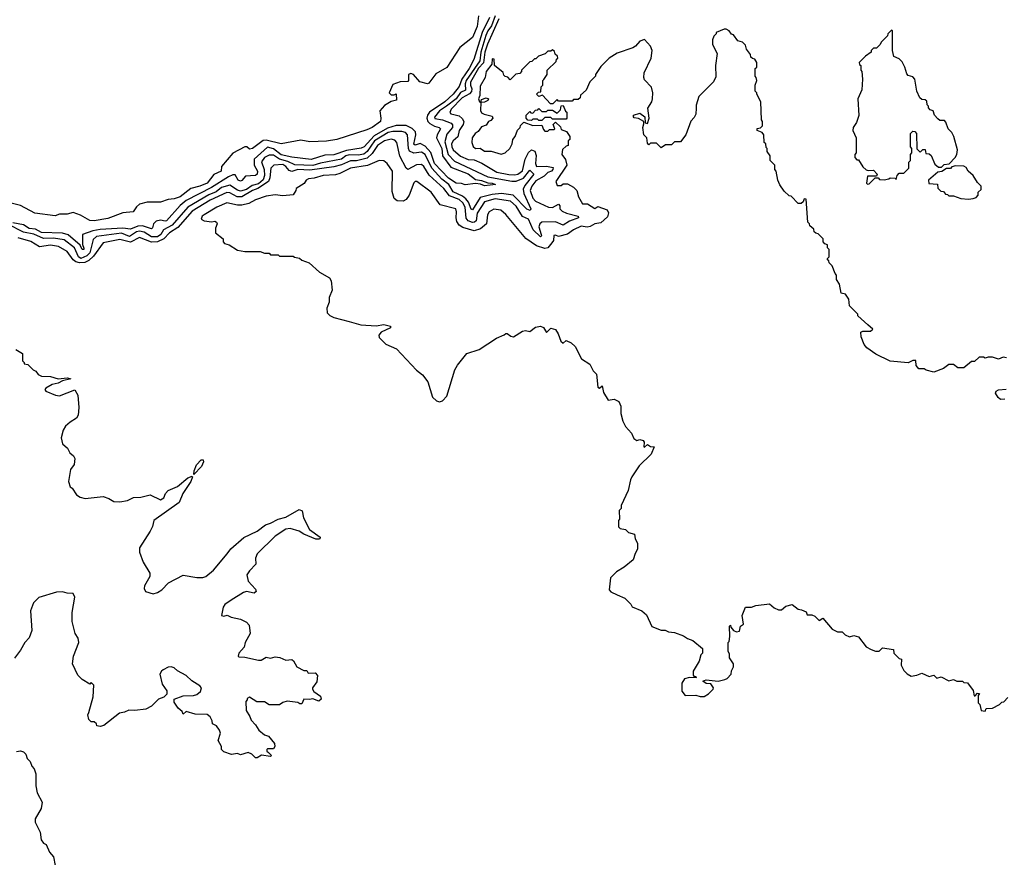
# Model space of a CAD drawing. Extents: x 2323203 to 2567568, y 883585 to 1022917.
# Tile 230 of 256: x 2511750 to 2518282, y 1008620 to 1014180. Entities that reach past the tile are written whole.
import ezdxf

# ---------------------------------------------------------------- set-up
doc = ezdxf.new("R2010")
doc.units = 0

msp = doc.modelspace()

# ---------------------------------------------------------------- linework, layer by layer
at = {"layer": '0CON10XD'}
for points in [[(2514794.2, 1014205.8), (2514786.1, 1014135), (2514755, 1014062.2), (2514670, 1013995), (2514585, 1013863.3), (2514510.4, 1013819.5), (2514465, 1013757.5), (2514455, 1013753.3), (2514405, 1013767.5), (2514362.5, 1013815), (2514345, 1013823.3), (2514330, 1013815), (2514330, 1013775), (2514325, 1013770), (2514275, 1013767.5), (2514225, 1013750), (2514202.5, 1013695), (2514215, 1013680), (2514235, 1013680), (2514248.3, 1013688.3), (2514250, 1013645), (2514215, 1013637.5), (2514170.7, 1013609.3), (2514140, 1013575), (2514146.7, 1013525), (2514143.3, 1013505), (2514088.8, 1013465), (2514052.4, 1013447.6), (2513855, 1013384.3), (2513785, 1013374.4), (2513675, 1013368.6), (2513615, 1013380), (2513485, 1013356.4), (2513385, 1013380.3), (2513365, 1013378.4), (2513295, 1013324.8), (2513275, 1013320), (2513257.5, 1013335), (2513245, 1013335.8), (2513165, 1013292.9), (2513089.2, 1013205), (2513087.8, 1013175), (2513038.2, 1013151.8), (2512995, 1013094.5), (2512945, 1013074.3), (2512885, 1013060), (2512815.8, 1013004.2), (2512775, 1012990), (2512735, 1012986.7), (2512685, 1012968.6), (2512595, 1012969.4), (2512545, 1012955.8), (2512525, 1012936.7), (2512502.5, 1012905), (2512435, 1012898.2), (2512335, 1012859.5), (2512245, 1012843.8), (2512215, 1012845.8), (2512152.7, 1012882.7), (2512105, 1012900), (2512065, 1012888.8), (2512015, 1012888.8), (2511985, 1012878), (2511850, 1012895), (2511755, 1012945.7), (2511683.8, 1012965)], [(2514866.7, 1014195), (2514817.7, 1014095), (2514764.2, 1013915), (2514732.8, 1013855), (2514683.1, 1013785), (2514665, 1013735.3), (2514625, 1013684.4), (2514571.2, 1013635), (2514470, 1013565), (2514455.9, 1013545), (2514451.7, 1013525), (2514457.7, 1013505), (2514470.6, 1013490.6), (2514502, 1013472), (2514533.6, 1013465), (2514542.2, 1013455), (2514519.5, 1013415), (2514516, 1013395), (2514551.7, 1013325), (2514556.3, 1013275), (2514610.6, 1013200.6), (2514725, 1013155.7), (2514775, 1013118.3), (2514815, 1013113.2), (2514855, 1013097), (2514885.8, 1013095), (2514907.5, 1013085), (2514871.3, 1013081.3), (2514835, 1013077.1), (2514808.2, 1013088.2), (2514775, 1013092.8), (2514705, 1013082.5), (2514682.3, 1013092.3), (2514645, 1013095.3), (2514595, 1013127), (2514501.8, 1013225), (2514477.7, 1013297.7), (2514440.1, 1013340.1), (2514407.9, 1013357.8), (2514375, 1013347.9), (2514365, 1013352.8), (2514379.3, 1013415), (2514376.6, 1013435), (2514355, 1013458.4), (2514315, 1013476.7), (2514247.6, 1013477.6), (2514189.6, 1013460.4), (2514101.2, 1013408.8), (2514035, 1013336.5), (2514015, 1013327.6), (2513919, 1013311), (2513835, 1013283.2), (2513775, 1013281), (2513685, 1013251.3), (2513556.8, 1013266.8), (2513485, 1013283.1), (2513435, 1013322.6), (2513395, 1013332.5), (2513306.9, 1013253.1), (2513305.5, 1013215), (2513328.4, 1013175), (2513324.7, 1013155.3), (2513315, 1013145.9), (2513248.7, 1013141.3), (2513225, 1013111.8), (2513215, 1013107.5), (2513200.3, 1013115), (2513179, 1013149), (2513165, 1013149.6), (2513135, 1013137.2), (2513023.8, 1013066.2), (2512855, 1012979.2), (2512815, 1012947.3), (2512725.3, 1012844.7), (2512715, 1012841.6), (2512685, 1012849.3), (2512655, 1012842.2), (2512637.6, 1012825), (2512632.1, 1012797.9), (2512625, 1012791.4), (2512565, 1012812.5), (2512535, 1012810), (2512485, 1012790.2), (2512435, 1012794.9), (2512285, 1012787.8), (2512235, 1012778.9), (2512167.3, 1012755), (2512166.7, 1012686.7), (2512176.4, 1012663.6), (2512175, 1012654.3), (2512165, 1012654.5), (2512152.1, 1012682.1), (2512071.7, 1012751.7), (2512035, 1012762.8), (2511895, 1012767.2), (2511855, 1012790.3), (2511813.3, 1012793.3), (2511775, 1012817), (2511705, 1012832)], [(2514903.7, 1014205), (2514881.3, 1014138.7), (2514855.7, 1014105), (2514843.2, 1014075), (2514810.1, 1013965), (2514803.9, 1013906.1), (2514712.5, 1013775), (2514706.7, 1013755), (2514707.7, 1013712.3), (2514674.6, 1013695.4), (2514645, 1013653.8), (2514581.2, 1013605)], [(2514929.6, 1014185), (2514853.4, 1014016.6), (2514835.9, 1013965), (2514826.3, 1013893.7), (2514795, 1013858), (2514740.8, 1013765), (2514740.4, 1013745), (2514750.2, 1013719.8), (2514747.9, 1013702.1), (2514735, 1013686.6), (2514685, 1013660.1), (2514613.1, 1013585), (2514603.9, 1013563.9), (2514610.8, 1013555), (2514630.9, 1013550.9), (2514665, 1013541.6), (2514685, 1013524.7), (2514696.4, 1013505), (2514693.3, 1013485), (2514666.9, 1013445), (2514656.8, 1013403.2), (2514625, 1013375.2), (2514615.1, 1013354.9), (2514616.2, 1013335), (2514626.1, 1013315), (2514675, 1013273.2), (2514725, 1013251.3), (2514765, 1013248.5), (2514816.6, 1013226.6), (2514915, 1013168.4), (2514995, 1013151.7), (2515035, 1013150.2), (2515055.9, 1013155), (2515085, 1013176.2), (2515104.1, 1013255), (2515125, 1013297.8), (2515145, 1013315.4), (2515167, 1013307), (2515177.3, 1013277.3), (2515172, 1013225), (2515177.9, 1013205), (2515245, 1013208.4), (2515288.5, 1013198.5), (2515287.7, 1013185), (2515278.4, 1013175), (2515254.8, 1013165), (2515229.1, 1013140.9), (2515175, 1013109.4), (2515148.8, 1013075), (2515136.7, 1013045), (2515155, 1012995.8), (2515171.5, 1012975), (2515257.5, 1012935), (2515285, 1012932.4), (2515325.6, 1012955), (2515333.8, 1012945), (2515334.4, 1012924.4), (2515348.8, 1012908.8), (2515378.9, 1012895), (2515455, 1012876.7), (2515458, 1012865), (2515397.1, 1012843), (2515355, 1012815.4), (2515305, 1012837.5), (2515213.9, 1012836.1), (2515201.2, 1012825), (2515194.9, 1012805), (2515210, 1012755), (2515211.1, 1012745), (2515205, 1012739.5), (2515156.1, 1012785), (2515125.8, 1012855.8), (2515085, 1012874.3), (2515045, 1012942.2), (2515005.8, 1012975.8), (2514905, 1012990.8), (2514835, 1012970.7), (2514784.9, 1012895.1), (2514778, 1012845), (2514767.5, 1012835), (2514755, 1012833.1), (2514726.2, 1012845), (2514711.4, 1012861.5), (2514704.9, 1012935), (2514689.9, 1012965), (2514665.3, 1012985.3), (2514601.4, 1013011.4), (2514565, 1013058.3), (2514467.3, 1013147.3), (2514431.5, 1013205), (2514415, 1013219), (2514383.2, 1013216.8), (2514325, 1013186.1), (2514315, 1013194.6), (2514273, 1013273), (2514252.9, 1013365), (2514239.1, 1013379.1), (2514215, 1013386.9), (2514170.4, 1013375), (2514124.5, 1013345), (2514088.4, 1013291.6), (2514055, 1013259.9), (2513985, 1013243.3), (2513945, 1013243.1), (2513885, 1013215.7), (2513835, 1013202.1), (2513675, 1013180.4), (2513595, 1013186), (2513555, 1013172.4), (2513538.4, 1013178.4), (2513515.1, 1013205.1), (2513495, 1013217.8), (2513435.4, 1013214.6), (2513417.5, 1013195), (2513409.7, 1013130.3), (2513400.4, 1013105), (2513330.7, 1013059.3), (2513295, 1013046.5), (2513225, 1013004), (2513193.1, 1013003.1), (2513145, 1013030.8), (2513125, 1013033.5), (2513015, 1012981.1), (2512895, 1012908.5), (2512798.9, 1012801.1), (2512743.9, 1012765), (2512705.9, 1012724.1), (2512665, 1012704.2), (2512625, 1012703.5), (2512545, 1012733.8), (2512485, 1012704.1), (2512415, 1012720), (2512305, 1012698), (2512240.8, 1012609.2), (2512209, 1012581), (2512182, 1012568), (2512146, 1012566), (2512122.4, 1012572.4), (2512105.6, 1012585.6), (2512065, 1012641.2), (2512008.1, 1012675), (2511954.2, 1012684.2)], [(2518297.5, 1011935), (2518275, 1011940), (2518245, 1011926.7), (2518205, 1011940), (2518175, 1011940), (2518155, 1011932.5), (2518145, 1011940), (2518115, 1011940), (2518085, 1011910), (2518065, 1011910), (2518015, 1011870), (2517975, 1011870), (2517945, 1011890), (2517915, 1011890), (2517880, 1011865), (2517815, 1011840), (2517765, 1011852.5), (2517751.7, 1011861.7), (2517715, 1011862.5), (2517698.8, 1011885), (2517695, 1011917.5), (2517675, 1011917.5), (2517645, 1011902.5), (2517525, 1011912.5), (2517429.3, 1011959.3), (2517370.7, 1012000.7), (2517353, 1012023), (2517332.5, 1012075), (2517330, 1012105), (2517345, 1012112.5), (2517395, 1012112.5), (2517410, 1012125), (2517377.5, 1012155), (2517310, 1012215), (2517310, 1012225), (2517255, 1012280), (2517250, 1012325), (2517228.3, 1012358.3), (2517200, 1012365), (2517190, 1012425), (2517170, 1012455), (2517170, 1012485), (2517160, 1012495), (2517140, 1012545), (2517120, 1012565), (2517118.3, 1012578.3), (2517110, 1012585), (2517110, 1012595), (2517120, 1012605), (2517120, 1012655), (2517110, 1012665), (2517110, 1012685), (2517091.7, 1012691.7), (2517080, 1012705), (2517080, 1012725), (2517048.3, 1012758.3), (2517031.7, 1012761.7), (2517021.7, 1012771.7), (2517018.3, 1012788.3), (2516991.7, 1012811.7), (2516990, 1012825), (2516980, 1012835), (2516968.3, 1012988.3), (2516955, 1012990), (2516948.3, 1012971.7), (2516935, 1012960), (2516915, 1012960), (2516868.3, 1013008.3), (2516855, 1013010), (2516821.7, 1013041.7), (2516793, 1013083), (2516780, 1013115), (2516770, 1013175), (2516760, 1013185), (2516760, 1013215), (2516730, 1013245), (2516730, 1013275), (2516710, 1013305), (2516710, 1013325), (2516701.7, 1013331.7), (2516700, 1013355), (2516690, 1013365), (2516687.5, 1013415), (2516675, 1013430), (2516642.5, 1013445), (2516643.6, 1013456.4), (2516665, 1013462.5), (2516677.5, 1013475), (2516677.5, 1013505), (2516672.5, 1013515), (2516667.5, 1013635), (2516640, 1013685), (2516640, 1013695), (2516630, 1013705), (2516630, 1013745), (2516640, 1013775), (2516637, 1013797), (2516630, 1013805), (2516630, 1013855), (2516640, 1013865), (2516640, 1013895), (2516628.3, 1013918.3), (2516611.7, 1013921.7), (2516601.7, 1013931.7), (2516598.3, 1013948.3), (2516573, 1013983), (2516565, 1014010), (2516545, 1014030), (2516515, 1014040), (2516485, 1014080), (2516473.6, 1014083.6), (2516456.4, 1014106.4), (2516437, 1014117), (2516423, 1014117), (2516370, 1014095), (2516370, 1014085), (2516355, 1014070), (2516347.5, 1014045), (2516347.5, 1014015), (2516377.5, 1013955), (2516367.5, 1013875), (2516369.3, 1013800.7), (2516353, 1013767), (2516255, 1013670), (2516238.3, 1013611.7), (2516238.3, 1013591.7), (2516237, 1013553), (2516225, 1013530), (2516203, 1013507), (2516170, 1013415), (2516135, 1013370), (2516095, 1013370), (2516075, 1013350), (2516035, 1013350), (2516005, 1013330), (2515975, 1013360), (2515935, 1013360), (2515925, 1013350), (2515915, 1013360), (2515910, 1013395), (2515890, 1013415), (2515884, 1013465), (2515891.7, 1013488.3), (2515890, 1013505), (2515855, 1013524), (2515827.5, 1013527.5), (2515822.5, 1013535), (2515823.3, 1013546.7), (2515865, 1013560), (2515897.5, 1013535), (2515900, 1013495), (2515915, 1013490), (2515926, 1013525), (2515918.3, 1013591.7), (2515943.3, 1013635), (2515948, 1013655), (2515950, 1013695), (2515941.7, 1013731.7), (2515895, 1013780), (2515890, 1013795), (2515893, 1013827), (2515940, 1013925), (2515946.2, 1013975), (2515936.2, 1014005), (2515895, 1014047.5), (2515865, 1014037.5), (2515836.4, 1014003.6), (2515817, 1013993), (2515715, 1013957.5), (2515660, 1013925), (2515605, 1013870), (2515570, 1013815), (2515570, 1013805), (2515533, 1013767), (2515508.3, 1013711.7), (2515471.7, 1013678.3), (2515468.3, 1013661.7), (2515455, 1013650), (2515425, 1013650), (2515415, 1013640), (2515325, 1013640), (2515315, 1013650), (2515288.3, 1013621.7), (2515271.7, 1013621.7), (2515218.3, 1013678.3), (2515195, 1013670), (2515180, 1013685), (2515191.7, 1013698.3), (2515208.3, 1013701.7), (2515210, 1013735), (2515220, 1013745), (2515220, 1013775), (2515228.3, 1013781.7), (2515250, 1013815), (2515250, 1013845), (2515308.3, 1013901.7), (2515311.7, 1013918.3), (2515320, 1013925), (2515318.3, 1013938.3), (2515301.7, 1013951.7), (2515298.3, 1013968.3), (2515285, 1013980), (2515275, 1013970), (2515255, 1013970), (2515237, 1013953), (2515193, 1013937), (2515175, 1013920), (2515165, 1013920), (2515148.3, 1013901.7), (2515135, 1013900), (2515080, 1013845), (2515080, 1013835), (2515068.3, 1013821.7), (2515041.7, 1013818.3), (2515005, 1013780), (2514988.3, 1013798.3), (2514971.7, 1013801.7), (2514961.7, 1013811.7), (2514958.3, 1013828.3), (2514900, 1013875), (2514897, 1013917), (2514885, 1013920), (2514883.3, 1013885), (2514844.2, 1013835), (2514838.8, 1013795), (2514805, 1013737.5), (2514803, 1013677), (2514793.9, 1013653.9), (2514800, 1013635), (2514810, 1013630), (2514815, 1013650), (2514845, 1013660), (2514860, 1013655), (2514855, 1013642.5), (2514835, 1013632.5), (2514810, 1013630), (2514807, 1013577), (2514815, 1013562.5), (2514832.3, 1013552.3), (2514885, 1013540), (2514890, 1013525), (2514875, 1013510), (2514860, 1013505), (2514845, 1013480), (2514815, 1013467.5), (2514793, 1013437), (2514772.5, 1013425), (2514751.2, 1013395), (2514750, 1013365), (2514758.8, 1013338.8), (2514773.8, 1013325), (2514805, 1013326.2), (2514835, 1013306.9), (2514877.7, 1013307.7), (2514945, 1013287.5), (2514970, 1013295), (2515002.5, 1013325), (2515017.5, 1013355), (2515022.5, 1013385), (2515037.5, 1013405), (2515053, 1013447), (2515070, 1013465), (2515071.7, 1013478.3), (2515095, 1013500), (2515155, 1013477.5), (2515215, 1013480), (2515225, 1013450), (2515235, 1013440), (2515255, 1013440), (2515265, 1013450), (2515295, 1013450), (2515300, 1013455), (2515290, 1013485), (2515305, 1013500), (2515338.3, 1013468.3), (2515341.7, 1013451.7), (2515378.3, 1013438.3), (2515400, 1013405), (2515400, 1013385), (2515390, 1013375), (2515390, 1013345), (2515375, 1013340), (2515351.7, 1013318.3), (2515346.7, 1013285), (2515371.5, 1013251.5), (2515380.5, 1013215), (2515306.7, 1013105), (2515315, 1013080), (2515341.7, 1013078.3), (2515355, 1013090), (2515385, 1013090), (2515425, 1013067.5), (2515447.5, 1013045), (2515457.5, 1013005), (2515485, 1012957.5), (2515517, 1012957), (2515565, 1012926.7), (2515585, 1012940), (2515647.3, 1012917.3), (2515656.9, 1012896.9), (2515648.9, 1012871.1), (2515605, 1012832), (2515565, 1012825.7), (2515533.9, 1012806.1), (2515515, 1012802.2), (2515475, 1012808.5), (2515425, 1012784.4), (2515385, 1012756.7), (2515325, 1012740.8), (2515305, 1012749.2), (2515295, 1012746.2), (2515290.9, 1012715), (2515281.3, 1012698.7), (2515254.6, 1012665.4), (2515235, 1012661.5), (2515178, 1012678), (2515107.4, 1012727.4), (2514975.5, 1012885.6), (2514943.3, 1012915), (2514895, 1012921.2), (2514864.4, 1012905), (2514853.5, 1012885), (2514846.7, 1012825), (2514808.4, 1012791.6), (2514765, 1012777.4), (2514690.3, 1012800.3), (2514665.5, 1012815.5), (2514650.9, 1012840.9), (2514645.7, 1012865), (2514648.9, 1012905), (2514643.2, 1012923.2), (2514540.4, 1012950.4), (2514480, 1013035), (2514385, 1013105.8), (2514375, 1013105.8), (2514365, 1013096), (2514334.5, 1013015.5), (2514313.3, 1012986.7), (2514295, 1012974.2), (2514255, 1012976.9), (2514233.8, 1012993.8), (2514221.7, 1013038.3), (2514224.1, 1013174.1), (2514187.5, 1013225), (2514165, 1013242.5), (2514135, 1013244), (2514058, 1013212), (2513944.5, 1013195), (2513875, 1013159), (2513845, 1013149.8)], [(2517375, 1013087.5), (2517385, 1013090), (2517425, 1013130), (2517445, 1013130), (2517455, 1013120), (2517485, 1013117.5), (2517517, 1013123), (2517525, 1013130), (2517557.5, 1013127.5), (2517565, 1013120), (2517572.5, 1013145), (2517585, 1013160), (2517615, 1013160), (2517650, 1013195), (2517650, 1013235), (2517660, 1013245), (2517660, 1013285), (2517670, 1013295), (2517670, 1013325), (2517660, 1013335), (2517660, 1013425), (2517675, 1013440), (2517688.3, 1013438.3), (2517700, 1013425), (2517701.7, 1013321.7), (2517725, 1013300), (2517741.7, 1013318.3), (2517758.3, 1013318.3), (2517761.7, 1013291.7), (2517785, 1013290), (2517798.3, 1013278.3), (2517821.7, 1013221.7), (2517845, 1013200), (2517865, 1013200), (2517882.5, 1013217.5), (2517916.4, 1013223.6), (2517956.7, 1013265), (2517967.5, 1013285), (2517972.5, 1013315), (2517947.5, 1013405), (2517935, 1013430), (2517910, 1013455), (2517895, 1013500), (2517885, 1013510), (2517855, 1013510), (2517841.7, 1013521.7), (2517820, 1013545), (2517810, 1013575), (2517791.7, 1013581.7), (2517780, 1013595), (2517780, 1013605), (2517770, 1013615), (2517768.3, 1013638.3), (2517758.3, 1013648.3), (2517735, 1013650), (2517721.7, 1013661.7), (2517702.5, 1013705), (2517690, 1013785), (2517675, 1013800), (2517645, 1013810), (2517635, 1013820), (2517622.5, 1013865), (2517605, 1013900), (2517585, 1013920), (2517550, 1013935), (2517540, 1013975), (2517540, 1014105), (2517535, 1014110), (2517510, 1014085), (2517508.3, 1014071.7), (2517465, 1014030), (2517460, 1014015), (2517435, 1013990), (2517415, 1013990), (2517400, 1013975), (2517400, 1013965), (2517361.7, 1013938.3), (2517320, 1013895), (2517321.7, 1013881.7), (2517330, 1013875), (2517330, 1013845), (2517337.5, 1013835), (2517342.5, 1013785), (2517337.5, 1013715), (2517310, 1013655), (2517316.4, 1013543.6), (2517301.7, 1013498.3), (2517280, 1013465), (2517277.5, 1013445), (2517300, 1013395), (2517300, 1013295), (2517290, 1013285), (2517290, 1013265), (2517305, 1013250), (2517315, 1013250), (2517343.6, 1013203.6), (2517365, 1013182.5), (2517378.3, 1013178.3), (2517415, 1013180), (2517440, 1013155), (2517435, 1013140), (2517375, 1013140), (2517367.5, 1013095), (2517375, 1013087.5)], [(2515215, 1013510), (2515195, 1013510), (2515185, 1013520), (2515155, 1013520), (2515145, 1013510), (2515121.7, 1013511.7), (2515110, 1013525), (2515110, 1013545), (2515135, 1013570), (2515141.7, 1013561.7), (2515155, 1013560), (2515171.7, 1013578.3), (2515188.3, 1013581.7), (2515195, 1013590), (2515215, 1013570), (2515245, 1013570), (2515255, 1013580), (2515285, 1013580), (2515315, 1013560), (2515338.3, 1013581.7), (2515341.7, 1013608.3), (2515355, 1013610), (2515371.7, 1013571.7), (2515380, 1013565), (2515380, 1013525), (2515375, 1013520), (2515285, 1013520), (2515275, 1013530), (2515235, 1013530), (2515215, 1013510)], [(2514581.2, 1013605), (2514535.4, 1013575), (2514502.1, 1013532.1), (2514505, 1013523.3), (2514554.5, 1013514.5), (2514611.9, 1013491.9), (2514622.2, 1013482.2), (2514622.2, 1013465), (2514585, 1013420.4), (2514571.6, 1013368.4), (2514593.8, 1013285), (2514635, 1013240.3), (2514855, 1013136.6), (2515015, 1013107.3), (2515045, 1013108.7), (2515091.6, 1013128.4), (2515135, 1013180), (2515161.5, 1013155), (2515101.2, 1013078.8), (2515090.9, 1013055), (2515095.1, 1013025), (2515141.4, 1012925), (2515136.7, 1012913.3), (2515115, 1012921.5), (2515025, 1013014.1), (2514946.8, 1013026.8), (2514885, 1013020), (2514805, 1012998.4), (2514755, 1012917.1), (2514745, 1012922.2), (2514728.3, 1012968.3), (2514711.1, 1012991), (2514688.1, 1013008.1), (2514625, 1013037.9), (2514596.5, 1013085), (2514551.5, 1013121.5), (2514484.9, 1013195), (2514440.6, 1013285), (2514415, 1013301), (2514365, 1013293.4), (2514336.5, 1013306.5), (2514330, 1013325), (2514322.7, 1013415), (2514309.9, 1013429.9), (2514285, 1013438.5), (2514225, 1013438.6), (2514195, 1013429.9), (2514104.9, 1013375.1), (2514056.6, 1013305), (2514032.6, 1013287.4), (2513995, 1013279.8), (2513935, 1013282.9), (2513914.1, 1013275.9), (2513885, 1013253.2), (2513746.4, 1013226.4), (2513695, 1013211), (2513575, 1013216), (2513529.2, 1013239.2), (2513473.6, 1013253.6), (2513435, 1013280.4), (2513405, 1013280.8), (2513373.6, 1013265), (2513355.2, 1013235.2), (2513372.8, 1013185), (2513375.4, 1013144.7), (2513365, 1013116.7), (2513335, 1013090.7), (2513291.5, 1013078.5), (2513255, 1013053.5), (2513215, 1013040.5), (2513195, 1013047.1), (2513145, 1013080.4), (2513089.8, 1013065), (2513053.5, 1013036.5), (2513005, 1013016.2), (2512865, 1012936.3), (2512762.4, 1012815), (2512704.4, 1012785.7), (2512687.1, 1012753), (2512665, 1012737.6), (2512625, 1012739), (2512575, 1012769.4), (2512545, 1012775.7), (2512525, 1012771.2), (2512478.3, 1012741.7), (2512425, 1012763.2), (2512259.6, 1012740.4), (2512238.4, 1012721.6), (2512215, 1012632), (2512195, 1012612.6), (2512155, 1012593.9), (2512141, 1012605), (2512114.6, 1012664.6), (2512045, 1012718.6), (2511975, 1012729.6), (2511907.8, 1012727.8), (2511845, 1012756), (2511775, 1012769.3), (2511671.7, 1012821.7)], [(2513845, 1013149.8), (2513764.2, 1013145.8), (2513705, 1013126.9), (2513666.7, 1013123.3), (2513650, 1013115), (2513636.7, 1013093.3), (2513585, 1013060), (2513582.5, 1013045), (2513565, 1013017.5), (2513495, 1013010), (2513445, 1013016.7), (2513385, 1013008), (2513315, 1012984.3), (2513270.2, 1012959.8), (2513225, 1012948.9), (2513195, 1012949.1), (2513125, 1012963.1), (2513058.8, 1012935), (2512974, 1012885), (2512960, 1012875), (2512953.3, 1012855), (2512973.9, 1012843.9), (2513025, 1012837.5), (2513045, 1012842.5), (2513055, 1012836.7), (2513060, 1012825), (2513050, 1012795), (2513050, 1012765), (2513100, 1012725), (2513100, 1012705), (2513110, 1012695), (2513140, 1012685), (2513195, 1012650), (2513245, 1012640), (2513345, 1012640), (2513375, 1012630), (2513405, 1012630), (2513415, 1012620), (2513465, 1012620), (2513475, 1012610), (2513565, 1012610), (2513573, 1012603), (2513607, 1012597), (2513623, 1012583), (2513670, 1012565), (2513740, 1012505), (2513806.4, 1012466.4), (2513817, 1012447), (2513822.5, 1012385), (2513802.5, 1012335), (2513802.5, 1012305), (2513787.5, 1012265), (2513790, 1012235), (2513807, 1012217), (2513835, 1012202.5), (2513936.7, 1012176.7), (2514014.1, 1012154.1), (2514115, 1012148.6), (2514165, 1012155.6), (2514210, 1012145), (2514210, 1012135), (2514147.5, 1012105), (2514132.5, 1012085), (2514135, 1012070), (2514180, 1012025), (2514250, 1011995), (2514383.6, 1011853.6), (2514423, 1011823), (2514457.5, 1011775), (2514490, 1011675), (2514515, 1011650), (2514535, 1011642.5), (2514555, 1011650), (2514585, 1011680), (2514637.5, 1011855), (2514653.9, 1011886.1), (2514717, 1011963), (2514798.3, 1011991.7), (2514913.9, 1012066.1), (2514965, 1012087.5), (2514975, 1012097.5), (2514985, 1012097.5), (2515008.8, 1012078.8), (2515026.1, 1012073.9), (2515085, 1012112.5), (2515105, 1012117.5), (2515135, 1012110), (2515171.7, 1012138.3), (2515206.1, 1012146.1), (2515226.4, 1012136.4), (2515245, 1012102.5), (2515275, 1012132.5), (2515305, 1012122.5), (2515323.6, 1012093.6), (2515341.2, 1012045), (2515355, 1012033.3), (2515375, 1012050), (2515410, 1012035), (2515435, 1012010), (2515478.3, 1011928.3), (2515533, 1011893), (2515555, 1011850), (2515576.4, 1011826.4), (2515585, 1011740), (2515597, 1011733), (2515615, 1011750), (2515622.5, 1011705), (2515653.6, 1011653.6), (2515695, 1011660), (2515725, 1011646.2), (2515739.4, 1011615), (2515739.2, 1011565), (2515751.9, 1011515), (2515770.2, 1011480.2), (2515810, 1011435), (2515825, 1011400), (2515845, 1011387.5), (2515865, 1011393.3), (2515886.2, 1011386.2), (2515893.3, 1011375), (2515890, 1011345), (2515895, 1011342.5), (2515915, 1011360), (2515935, 1011347.5), (2515960, 1011345), (2515940, 1011295), (2515860.7, 1011219.3), (2515812.5, 1011145), (2515802.5, 1011125), (2515787.5, 1011055), (2515740, 1010955), (2515740, 1010935), (2515728.3, 1010921.7), (2515730, 1010865), (2515722.5, 1010855), (2515723, 1010813), (2515733, 1010803), (2515770, 1010795), (2515790, 1010775), (2515830, 1010765), (2515833, 1010733), (2515850, 1010705), (2515850, 1010665), (2515833, 1010637), (2515820, 1010595), (2515760, 1010545), (2515710, 1010515), (2515670, 1010475), (2515660, 1010395), (2515671.7, 1010381.7), (2515715, 1010362.5), (2515765, 1010340), (2515805, 1010300), (2515813.6, 1010283.6), (2515877, 1010257), (2515909.3, 1010229.3), (2515945, 1010152.5), (2516005, 1010127.5), (2516033, 1010127), (2516055, 1010117.5), (2516095, 1010112.5), (2516155, 1010090), (2516181.7, 1010071.7), (2516215, 1010060), (2516280, 1010005), (2516280, 1009975), (2516270, 1009965), (2516257, 1009923), (2516217.5, 1009855), (2516218.3, 1009828.3), (2516221.7, 1009821.7), (2516235, 1009820), (2516238.3, 1009811.7), (2516195, 1009813.3), (2516160, 1009805), (2516142.5, 1009775), (2516143, 1009723), (2516165, 1009693.3), (2516235, 1009696.7), (2516265, 1009687.5), (2516291.7, 1009688.3), (2516320, 1009705), (2516350, 1009735), (2516352.5, 1009745), (2516335, 1009772.5), (2516305, 1009773.3), (2516281.7, 1009788.3), (2516305, 1009798.8), (2516385, 1009790), (2516429.3, 1009800.7), (2516443, 1009807), (2516470, 1009835), (2516473, 1009857), (2516486.4, 1009883.6), (2516486.7, 1009905), (2516460, 1009945), (2516458.3, 1009971.7), (2516450, 1009985), (2516450, 1010045), (2516457, 1010053), (2516462.5, 1010085), (2516460, 1010155), (2516465, 1010160), (2516467.5, 1010147.5), (2516486.4, 1010126.4), (2516505, 1010117.5), (2516525, 1010120), (2516532.5, 1010155), (2516551.7, 1010168.3), (2516543.3, 1010225), (2516565, 1010280), (2516605, 1010280), (2516635, 1010292.5), (2516725, 1010302.5), (2516756.7, 1010276.7), (2516783.6, 1010263.6), (2516805, 1010262.5), (2516833, 1010287), (2516875, 1010297.5), (2516915, 1010267.5), (2516937.5, 1010262.5), (2516968.3, 1010248.3), (2516975, 1010230), (2517005, 1010230), (2517025, 1010220), (2517055, 1010192.5), (2517078.3, 1010208.3), (2517140, 1010135), (2517175, 1010117.5), (2517207, 1010117), (2517227, 1010097), (2517255, 1010082.5), (2517285, 1010092.5), (2517315, 1010082.5), (2517367, 1010017), (2517398.3, 1009998.3), (2517428.3, 1009988.3), (2517451.7, 1009988.3), (2517475, 1010010), (2517548.3, 1009998.3), (2517550, 1009975), (2517585, 1009940), (2517600, 1009935), (2517597.5, 1009895), (2517615, 1009860), (2517637, 1009837), (2517665, 1009822.5), (2517701.7, 1009828.3), (2517735, 1009842.5), (2517785, 1009820), (2517815, 1009830), (2517835, 1009810), (2517863, 1009817), (2517915, 1009792.5), (2517945, 1009800), (2517968.3, 1009788.3), (2518005, 1009790), (2518015, 1009780), (2518037.5, 1009777.5), (2518077, 1009727), (2518081.7, 1009691.7), (2518088.3, 1009691.7), (2518105, 1009710), (2518117, 1009707), (2518110, 1009695), (2518110, 1009645), (2518120, 1009635), (2518130, 1009595), (2518155, 1009590)], [(2518045, 1012987.5), (2518075, 1012992.5), (2518095, 1013000), (2518110, 1013015), (2518110, 1013035), (2518128.3, 1013051.7), (2518130, 1013075), (2518105, 1013100), (2518076.4, 1013146.4), (2518043.6, 1013173.6), (2518029.3, 1013199.3), (2518015, 1013207.5), (2517959.3, 1013210.7), (2517935, 1013202.5), (2517925, 1013192.5), (2517898.3, 1013191.7), (2517867, 1013173), (2517841.7, 1013168.3), (2517780, 1013115), (2517781.7, 1013091.7), (2517838.3, 1013088.3), (2517841.7, 1013061.7), (2517861.7, 1013041.7), (2517878.3, 1013038.3), (2517891.7, 1013021.7), (2517905, 1013020), (2517915, 1013010), (2517945, 1013010), (2517995, 1012992.5), (2518045, 1012987.5)], [(2511954.2, 1012684.2), (2511882.6, 1012672.6), (2511825, 1012708.4), (2511741, 1012731)], [(2511725, 1011990), (2511770, 1011965), (2511770, 1011915), (2511780, 1011905), (2511780, 1011895), (2511805, 1011890), (2511840, 1011855), (2511856.4, 1011846.4), (2511873.9, 1011823.9), (2511895, 1011814), (2511955, 1011810.8), (2512005, 1011796), (2512065, 1011802.5), (2512090, 1011795), (2512035, 1011783.3), (2512005, 1011768), (2511965, 1011758), (2511923.3, 1011735), (2511917.5, 1011725), (2511923.9, 1011713.9), (2511988.3, 1011688.3), (2512015, 1011684), (2512115, 1011722.5), (2512136.4, 1011686.4), (2512142.5, 1011605), (2512137.5, 1011555), (2512127.5, 1011535), (2512085, 1011508.8), (2512055, 1011481.2), (2512039.2, 1011455), (2512026.2, 1011405), (2512034.2, 1011364.2), (2512066.7, 1011335), (2512082.5, 1011305), (2512107.5, 1011285), (2512116.1, 1011266.1), (2512112.5, 1011227.5), (2512087.5, 1011195), (2512074.2, 1011115), (2512085, 1011080), (2512099.3, 1011069.3), (2512126.1, 1011026.1), (2512150.4, 1011010.5), (2512185, 1011002), (2512305, 1011014.2), (2512342.7, 1011002.7), (2512375, 1010981.2), (2512415, 1010980), (2512465, 1010988.8), (2512505, 1011008), (2512555, 1011011.2), (2512615, 1011026.7), (2512685, 1010992), (2512707.5, 1011005), (2512717.5, 1011035), (2512734.2, 1011055.8), (2512798.3, 1011081.7), (2512865, 1011138.8), (2512895, 1011150), (2512897.5, 1011145), (2512886.2, 1011115), (2512832.5, 1011035), (2512807.5, 1010975), (2512641.2, 1010855), (2512631.2, 1010815), (2512616.2, 1010785), (2512545.6, 1010674.4), (2512544.3, 1010645), (2512569.1, 1010579.1), (2512613.8, 1010505), (2512613.3, 1010485), (2512578.3, 1010421.7), (2512577.1, 1010405), (2512585, 1010384.3), (2512635, 1010368.8), (2512665, 1010377.5), (2512693.8, 1010395), (2512738.3, 1010441.7), (2512835, 1010492.5), (2512925, 1010476.2), (2512965, 1010476.7), (2512985, 1010483.8), (2513035, 1010526.7), (2513126.2, 1010635), (2513151.8, 1010668.2), (2513237.9, 1010742.1), (2513325.5, 1010784.5), (2513382.1, 1010827.9), (2513415, 1010837.1), (2513465, 1010865.5), (2513515, 1010878.1), (2513605, 1010928.8), (2513625, 1010920), (2513632.7, 1010872.7), (2513672.5, 1010795), (2513743.3, 1010745), (2513742.5, 1010735), (2513735, 1010731.2), (2513715, 1010730.8), (2513635, 1010764.4), (2513605, 1010784.3), (2513545, 1010801.9), (2513515, 1010797.1), (2513445, 1010750.8), (2513326.2, 1010635), (2513313.8, 1010605), (2513317.5, 1010565), (2513275, 1010522.5), (2513256.7, 1010495), (2513265, 1010452.5), (2513315, 1010400), (2513320, 1010385), (2513305, 1010373.3), (2513255, 1010383.8), (2513235, 1010378.8), (2513152.3, 1010327.7), (2513112.3, 1010297.7), (2513099.3, 1010280.7), (2513090, 1010225), (2513105, 1010220), (2513127, 1010227), (2513153, 1010213), (2513215, 1010200), (2513255, 1010180), (2513271.7, 1010161.7), (2513280, 1010105), (2513246.7, 1010045), (2513240, 1010015), (2513203.3, 1009975), (2513200, 1009955), (2513205, 1009950), (2513245, 1009947.5), (2513335, 1009927.5), (2513351.7, 1009928.3), (2513385, 1009947.5), (2513415, 1009942.5), (2513445, 1009950), (2513476.4, 1009946.4), (2513515, 1009927.5), (2513555, 1009932.5), (2513567.5, 1009925), (2513590, 1009885), (2513635, 1009860), (2513655, 1009860), (2513663, 1009843), (2513710, 1009845), (2513726.4, 1009826.4), (2513722.5, 1009785), (2513692.5, 1009745), (2513692.5, 1009735), (2513700.7, 1009720.7), (2513745, 1009690), (2513749.3, 1009670.7), (2513735, 1009657.5), (2513695, 1009672.5), (2513673, 1009667), (2513635, 1009670), (2513621.7, 1009638.3), (2513608.3, 1009638.3), (2513595, 1009647.5), (2513525, 1009656.7), (2513495, 1009647.5), (2513475, 1009632.5), (2513405, 1009632.5), (2513375, 1009652.5), (2513323, 1009653), (2513275, 1009682.5), (2513260, 1009675), (2513260, 1009665), (2513250, 1009655), (2513253.3, 1009595), (2513277.5, 1009555), (2513285, 1009530), (2513315, 1009500), (2513337.5, 1009465), (2513375, 1009432.5), (2513400, 1009425), (2513440, 1009375), (2513443.3, 1009355), (2513435, 1009340), (2513395, 1009340), (2513390, 1009335), (2513390, 1009325), (2513400, 1009315), (2513420, 1009295), (2513415, 1009290), (2513355, 1009297.5), (2513325, 1009280), (2513315, 1009280), (2513290, 1009305), (2513265, 1009316.7), (2513215, 1009300), (2513195, 1009310), (2513155, 1009302.5), (2513105, 1009320), (2513090, 1009335), (2513090, 1009355), (2513066.7, 1009395), (2513083.3, 1009445), (2513076.7, 1009465), (2513055, 1009492.5), (2513030, 1009505), (2513027, 1009527), (2513013, 1009553), (2512995, 1009567.5), (2512915, 1009570), (2512855, 1009587.5), (2512835, 1009570), (2512828.3, 1009588.3), (2512800.7, 1009610.7), (2512775, 1009650), (2512775, 1009670), (2512835, 1009692.5), (2512903.6, 1009693.6), (2512925, 1009700), (2512948.8, 1009721.2), (2512956.2, 1009745), (2512945, 1009758.8), (2512891.2, 1009791.2), (2512855, 1009827.1), (2512798.1, 1009858.1), (2512775, 1009877.5), (2512755, 1009883.8), (2512735, 1009881.2), (2512702.5, 1009865), (2512690, 1009855), (2512680, 1009835), (2512695, 1009770), (2512726.7, 1009725), (2512727, 1009703), (2512707, 1009683), (2512670.7, 1009669.3), (2512625, 1009622.5), (2512586.4, 1009603.6), (2512513.6, 1009593.6), (2512475, 1009597.5), (2512445, 1009582.5), (2512412.3, 1009577.7), (2512307.5, 1009495), (2512285, 1009487.5), (2512261.7, 1009491.7), (2512260, 1009505), (2512245, 1009520), (2512225, 1009520), (2512210, 1009535), (2512202.5, 1009565), (2512208.3, 1009581.7), (2512237.5, 1009685), (2512241.7, 1009761.7), (2512225, 1009780), (2512215, 1009770), (2512165, 1009800), (2512135, 1009830), (2512100, 1009905), (2512107.5, 1009955), (2512142.5, 1010045), (2512137.5, 1010075), (2512117.5, 1010105), (2512097.5, 1010185), (2512097.5, 1010245), (2512117, 1010347), (2512105, 1010370), (2512065, 1010372.5), (2512035, 1010382.5), (2511995, 1010380), (2511876.4, 1010343.6), (2511841.7, 1010308.3), (2511821.2, 1010255), (2511830, 1010125), (2511813.6, 1010076.4), (2511783.3, 1010045), (2511756.1, 1009993.9), (2511715, 1009942.5)], [(2518285, 1011660), (2518258.3, 1011658.3), (2518241.7, 1011671.7), (2518225, 1011700), (2518227.5, 1011715), (2518245, 1011723.3), (2518295, 1011727.5)], [(2512905, 1011160), (2512907.5, 1011185), (2512923.3, 1011225), (2512955, 1011257.5), (2512968.3, 1011258.3), (2512970, 1011245), (2512955.7, 1011214.3), (2512905, 1011160)], [(2518155, 1009590), (2518161.7, 1009608.3), (2518205, 1009610), (2518250, 1009635), (2518265, 1009650), (2518278.3, 1009651.7), (2518305, 1009680)], [(2511728.3, 1009321.7), (2511755, 1009327.5), (2511775, 1009320), (2511790, 1009305), (2511800, 1009275), (2511820, 1009255), (2511830, 1009225), (2511847, 1009207), (2511857.5, 1009175), (2511857.5, 1009095), (2511867, 1009047), (2511900, 1008985), (2511893.3, 1008945), (2511853.3, 1008875), (2511853.6, 1008853.6), (2511886.2, 1008786.2), (2511892.5, 1008735), (2511907.5, 1008715), (2511926.7, 1008705), (2511947.5, 1008655), (2511973.6, 1008623.6), (2511986.7, 1008565)]]:
    msp.add_lwpolyline(points, dxfattribs=at)

doc.saveas('drawing.dxf')
